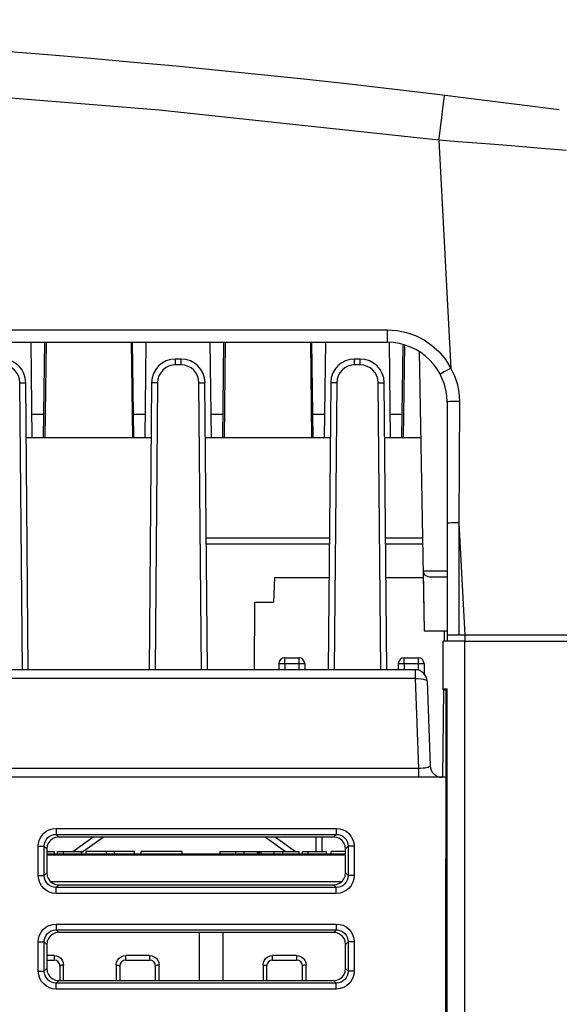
# Model space of a CAD drawing. Extents: x 0 to 420, y 0 to 297.
# Tile 11 of 67: x 96 to 108, y 88 to 108. Entities that reach past the tile are written whole.
import ezdxf

# ---------------------------------------------------------------- set-up
doc = ezdxf.new("R2010")
doc.units = 0
doc.header["$LTSCALE"] = 23.1
doc.layers.get('0').update_dxf_attribs({"linetype": 'CONTINUOUS'})
doc.layers.add('ALL_AXIS', color=7, linetype='CONTINUOUS')
doc.layers.add('ALL_FEATURES', color=7, linetype='CONTINUOUS')

msp = doc.modelspace()

# ---------------------------------------------------------------- linework, layer by layer
at = {"color": 7, "linetype": 'CONTINUOUS'}
for p, q in [((105.571, 95.224), (105.115, 95.224)), ((105.115, 94.206), (105.115, 95.224)), ((105.115, 94.224), (105.196, 94.224)), ((105.115, 94.206), (105.179, 94.206))]:
    msp.add_line(p, q, dxfattribs=at)
at = {"layer": 'ALL_AXIS', "color": 7, "linetype": 'CONTINUOUS'}
for p, q in [((105.571, 95.224), (108.946, 95.224)), ((96.821, 90.774), (103.072, 90.774)), ((96.821, 90.749), (103.072, 90.749))]:
    msp.add_line(p, q, dxfattribs=at)
at = {"layer": 'ALL_FEATURES', "color": 9, "linetype": 'CONTINUOUS'}
for p, q in [((105.027, 105.7), (105.051, 105.896)), ((105.027, 105.7), (105.277, 100.929)), ((53.946, 101.737), (103.946, 101.737)), ((103.946, 101.737), (103.946, 101.474)), ((99.512, 101), (99.512, 101.124)), ((99.631, 101), (99.512, 101)), ((99.631, 101), (99.631, 101.124)), ((103.262, 101), (103.262, 101.124)), ((103.381, 101), (103.262, 101)), ((103.381, 101), (103.381, 101.124)), ((96.308, 94.624), (96.255, 100.628)), ((99.137, 100.628), (99.085, 94.624)), ((100.058, 94.624), (100.005, 100.628)), ((102.887, 100.628), (102.835, 94.624)), ((103.808, 94.624), (103.755, 100.628)), ((105.457, 100.238), (105.446, 97.697)), ((96.758, 99.965), (96.51, 99.965)), ((98.883, 99.965), (98.635, 99.965)), ((100.508, 99.965), (100.26, 99.965)), ((102.633, 99.965), (102.385, 99.965)), ((104.258, 99.965), (104.01, 99.965)), ((105.446, 97.697), (105.446, 95.349)), ((105.446, 97.697), (105.569, 95.349)), ((102.733, 97.25), (100.16, 97.25)), ((104.684, 97.25), (103.91, 97.25)), ((105.196, 96.684), (104.707, 96.684)), ((105.571, 66.724), (105.571, 95.224)), ((105.576, 95.224), (105.576, 95.349)), ((101.8, 94.751), (101.8, 94.874)), ((102.092, 94.874), (102.092, 94.751)), ((104.3, 94.751), (104.3, 94.874)), ((104.592, 94.874), (104.592, 94.751)), ((101.8, 94.751), (101.798, 94.624)), ((101.8, 94.751), (102.092, 94.751)), ((102.092, 94.751), (102.095, 94.624)), ((104.3, 94.751), (104.298, 94.624)), ((104.3, 94.751), (104.592, 94.751)), ((104.53, 94.624), (104.53, 94.439)), ((104.592, 94.751), (104.595, 94.615)), ((104.53, 94.439), (81.195, 94.439)), ((104.53, 94.439), (104.596, 92.559)), ((104.596, 92.559), (53.297, 92.559)), ((104.596, 92.559), (104.596, 92.374)), ((97.015, 91.304), (102.878, 91.304)), ((97.015, 91.304), (97.015, 91.18)), ((102.878, 91.304), (102.878, 91.18)), ((97.015, 91.18), (102.878, 91.18)), ((97.015, 91.18), (97.07, 91.124)), ((97.364, 90.824), (97.784, 91.124)), ((101.608, 91.124), (102.028, 90.824)), ((102.585, 90.824), (102.58, 91.124)), ((102.878, 91.18), (102.823, 91.124)), ((96.641, 90.93), (96.766, 90.93)), ((96.641, 90.317), (96.641, 90.93)), ((96.766, 90.317), (96.766, 90.93)), ((96.766, 90.93), (96.821, 90.875)), ((103.127, 90.93), (103.072, 90.875)), ((103.252, 90.93), (103.127, 90.93)), ((103.127, 90.93), (103.127, 90.317)), ((103.252, 90.93), (103.252, 90.317)), ((102.091, 90.779), (102.098, 90.774)), ((96.641, 90.317), (96.766, 90.317)), ((96.766, 90.317), (96.82, 90.372)), ((103.127, 90.317), (103.072, 90.372)), ((103.252, 90.317), (103.127, 90.317)), ((96.897, 90.193), (102.996, 90.193)), ((97.015, 90.068), (97.069, 90.123)), ((102.878, 90.068), (97.015, 90.068)), ((97.015, 89.944), (97.015, 90.068)), ((102.878, 90.068), (102.824, 90.123)), ((102.878, 89.944), (102.878, 90.068)), ((102.878, 89.944), (97.015, 89.944)), ((97.015, 89.304), (102.878, 89.304)), ((97.015, 89.304), (97.015, 89.18)), ((102.878, 89.304), (102.878, 89.18)), ((97.015, 89.18), (102.878, 89.18)), ((97.015, 89.18), (97.069, 89.126)), ((102.878, 89.18), (102.824, 89.126)), ((96.641, 88.93), (96.766, 88.93)), ((96.641, 88.317), (96.641, 88.93)), ((96.766, 88.317), (96.766, 88.93)), ((96.766, 88.93), (96.819, 88.877)), ((103.127, 88.93), (103.074, 88.877)), ((103.252, 88.93), (103.127, 88.93)), ((103.127, 88.93), (103.127, 88.317)), ((103.252, 88.93), (103.252, 88.317)), ((96.972, 88.643), (96.819, 88.643)), ((96.971, 88.643), (96.971, 88.549)), ((98.972, 88.643), (98.471, 88.643)), ((98.471, 88.549), (98.471, 88.643)), ((98.971, 88.643), (98.971, 88.549)), ((102.047, 88.643), (101.546, 88.643)), ((101.546, 88.549), (101.546, 88.643)), ((102.046, 88.643), (102.046, 88.549)), ((97.171, 88.121), (97.171, 88.443)), ((98.271, 88.443), (98.271, 88.121)), ((99.171, 88.121), (99.171, 88.443)), ((101.346, 88.443), (101.346, 88.121)), ((102.246, 88.121), (102.246, 88.443)), ((96.641, 88.317), (96.766, 88.317)), ((96.766, 88.317), (96.819, 88.37)), ((103.127, 88.317), (103.074, 88.37)), ((103.252, 88.317), (103.127, 88.317)), ((97.015, 88.068), (97.068, 88.121)), ((102.878, 88.068), (97.015, 88.068)), ((97.015, 87.944), (97.015, 88.068)), ((102.878, 88.068), (102.825, 88.121)), ((102.878, 87.944), (102.878, 88.068)), ((102.878, 87.944), (97.015, 87.944))]:
    msp.add_line(p, q, dxfattribs=at)
at = {"layer": 'ALL_FEATURES', "color": 7, "linetype": 'CONTINUOUS'}
for p, q in [((53.946, 101.474), (103.946, 101.474)), ((96.516, 99.474), (96.491, 101.474)), ((96.752, 99.474), (96.776, 101.474)), ((96.804, 101.474), (96.781, 99.474)), ((98.588, 101.474), (98.612, 99.474)), ((98.641, 99.474), (98.616, 101.474)), ((98.877, 99.474), (98.901, 101.474)), ((100.266, 99.474), (100.241, 101.474)), ((100.502, 99.474), (100.526, 101.474)), ((100.554, 101.474), (100.531, 99.474)), ((102.338, 101.474), (102.362, 99.474)), ((102.391, 99.474), (102.366, 101.474)), ((102.651, 101.474), (102.627, 99.474)), ((104.016, 99.474), (103.991, 101.474)), ((104.252, 99.474), (104.276, 101.429)), ((104.304, 101.42), (104.281, 99.474)), ((104.614, 101.279), (104.716, 95.436)), ((99.631, 101.124), (99.512, 101.124)), ((103.381, 101.124), (103.262, 101.124)), ((96.433, 94.624), (96.38, 100.628)), ((99.012, 100.628), (98.96, 94.624)), ((100.183, 94.624), (100.13, 100.628)), ((102.762, 100.628), (102.71, 94.624)), ((103.933, 94.624), (103.88, 100.628)), ((105.196, 100.224), (105.196, 95.224)), ((99.002, 99.474), (96.391, 99.474)), ((102.752, 99.474), (100.141, 99.474)), ((104.646, 99.474), (103.891, 99.474)), ((102.734, 97.374), (100.159, 97.374)), ((104.682, 97.374), (103.909, 97.374)), ((104.726, 95.436), (104.707, 96.684)), ((101.584, 96.549), (101.562, 96.036)), ((102.727, 96.549), (101.584, 96.549)), ((104.697, 96.549), (103.916, 96.549)), ((105.196, 96.561), (104.832, 96.561)), ((101.164, 94.624), (101.171, 96.036)), ((101.171, 96.036), (101.562, 96.036)), ((104.716, 95.436), (105.196, 95.436)), ((105.144, 95.224), (105.146, 95.436)), ((108.94, 95.349), (105.196, 95.349)), ((101.8, 94.874), (102.092, 94.874)), ((104.3, 94.874), (104.592, 94.874)), ((104.53, 94.624), (81.195, 94.624)), ((101.675, 94.751), (101.673, 94.624)), ((102.217, 94.751), (102.22, 94.624)), ((104.175, 94.751), (104.173, 94.624)), ((104.717, 94.751), (104.721, 94.532)), ((104.78, 94.383), (104.842, 92.615)), ((105.109, 92.374), (105.131, 94.206)), ((105.17, 94.197), (105.16, 78.76)), ((105.179, 94.206), (105.17, 94.197)), ((105.196, 94.224), (105.179, 94.206)), ((105.196, 78.724), (105.196, 94.224)), ((105.169, 92.374), (52.724, 92.374)), ((102.455, 91.124), (97.067, 91.124)), ((102.823, 91.124), (97.07, 91.124)), ((97.546, 90.802), (97.996, 91.124)), ((101.396, 91.124), (101.816, 90.824)), ((102.46, 90.824), (102.455, 91.124)), ((96.821, 90.875), (96.82, 90.372)), ((103.072, 90.372), (103.072, 90.875)), ((96.821, 90.824), (96.976, 90.824)), ((103.072, 90.749), (96.821, 90.749)), ((96.976, 90.824), (96.976, 90.774)), ((97.046, 90.824), (97.546, 90.824)), ((97.046, 90.774), (97.046, 90.824)), ((97.166, 90.774), (97.166, 90.824)), ((97.546, 90.774), (97.546, 90.824)), ((98.656, 90.824), (97.646, 90.824)), ((97.646, 90.774), (97.646, 90.824)), ((98.066, 90.774), (98.066, 90.824)), ((98.236, 90.774), (98.236, 90.824)), ((98.656, 90.774), (98.656, 90.824)), ((99.656, 90.824), (98.796, 90.824)), ((98.796, 90.774), (98.796, 90.824)), ((99.656, 90.774), (99.656, 90.824)), ((100.441, 90.824), (102.091, 90.824)), ((100.441, 90.824), (100.441, 90.774)), ((100.771, 90.824), (100.771, 90.774)), ((100.941, 90.824), (100.941, 90.774)), ((101.221, 90.824), (101.221, 90.774)), ((101.241, 90.824), (101.241, 90.774)), ((101.261, 90.824), (101.261, 90.774)), ((101.301, 90.824), (101.301, 90.774)), ((101.571, 90.824), (101.571, 90.774)), ((101.751, 90.824), (101.751, 90.774)), ((102.091, 90.824), (102.091, 90.774)), ((102.171, 90.824), (102.671, 90.824)), ((102.171, 90.774), (102.171, 90.824)), ((102.291, 90.774), (102.291, 90.824)), ((102.671, 90.774), (102.671, 90.824)), ((103.072, 90.824), (102.771, 90.824)), ((102.771, 90.774), (102.771, 90.824)), ((97.069, 90.123), (102.824, 90.123)), ((102.824, 89.126), (97.069, 89.126)), ((100.009, 89.126), (100.009, 88.121)), ((100.509, 88.121), (100.509, 89.126)), ((96.819, 88.877), (96.819, 88.37)), ((103.074, 88.37), (103.074, 88.877)), ((96.819, 88.549), (96.971, 88.549)), ((97.096, 88.121), (97.096, 88.424)), ((98.346, 88.424), (98.346, 88.121)), ((98.471, 88.549), (98.971, 88.549)), ((99.096, 88.121), (99.096, 88.424)), ((101.421, 88.424), (101.421, 88.121)), ((101.546, 88.549), (102.046, 88.549)), ((102.171, 88.121), (102.171, 88.424)), ((97.068, 88.121), (102.825, 88.121))]:
    msp.add_line(p, q, dxfattribs=at)
at = {"layer": 'ALL_FEATURES', "color": 9, "linetype": 'CONTINUOUS'}
for points in [[(105.027, 105.7), (99.169, 106.33), (93.564, 106.782), (87.939, 107.089), (82.31, 107.25), (76.674, 107.264), (71.062, 107.133), (65.216, 106.84), (59.109, 106.365), (52.866, 105.7)], [(105.051, 105.896), (105.067, 106.025), (105.086, 106.174), (105.102, 106.308), (105.117, 106.423), (105.129, 106.516), (105.139, 106.584), (105.145, 106.626), (105.147, 106.64)], [(107.69, 105.484), (107.443, 105.507), (107.166, 105.532), (106.862, 105.558), (106.536, 105.586), (106.191, 105.613), (105.821, 105.642), (105.43, 105.671), (105.027, 105.7)], [(103.946, 101.737), (104.152, 101.723), (104.347, 101.682), (104.537, 101.616), (104.716, 101.524), (104.881, 101.41), (105.029, 101.275), (105.164, 101.114), (105.277, 100.929)], [(96.255, 100.628), (96.248, 100.701), (96.226, 100.77), (96.192, 100.834), (96.145, 100.89), (96.089, 100.937), (96.025, 100.971), (95.954, 100.993), (95.881, 101)], [(99.512, 101), (99.44, 100.993), (99.37, 100.972), (99.306, 100.938), (99.249, 100.892), (99.203, 100.837), (99.167, 100.772), (99.145, 100.702), (99.137, 100.628)], [(100.005, 100.628), (99.998, 100.701), (99.976, 100.77), (99.942, 100.834), (99.895, 100.89), (99.839, 100.937), (99.775, 100.971), (99.704, 100.993), (99.631, 101)], [(103.262, 101), (103.19, 100.993), (103.12, 100.972), (103.056, 100.938), (102.999, 100.892), (102.953, 100.837), (102.917, 100.772), (102.895, 100.702), (102.887, 100.628)], [(103.755, 100.628), (103.748, 100.701), (103.726, 100.77), (103.692, 100.834), (103.645, 100.89), (103.589, 100.937), (103.525, 100.971), (103.454, 100.993), (103.381, 101)], [(105.277, 100.929), (105.227, 100.903), (105.179, 100.877), (105.137, 100.854), (105.102, 100.833), (105.076, 100.817), (105.06, 100.806), (105.055, 100.801)], [(105.277, 100.929), (105.352, 100.774), (105.407, 100.613), (105.444, 100.434), (105.457, 100.238)], [(96.255, 100.628), (96.294, 100.629), (96.329, 100.629), (96.357, 100.629), (96.374, 100.629), (96.38, 100.628)], [(99.137, 100.628), (99.099, 100.629), (99.064, 100.629), (99.036, 100.629), (99.018, 100.629), (99.012, 100.628)], [(100.005, 100.628), (100.044, 100.629), (100.079, 100.629), (100.107, 100.629), (100.124, 100.629), (100.13, 100.628)], [(102.887, 100.628), (102.849, 100.629), (102.814, 100.629), (102.786, 100.629), (102.768, 100.629), (102.762, 100.628)], [(103.755, 100.628), (103.794, 100.629), (103.829, 100.629), (103.857, 100.629), (103.874, 100.629), (103.88, 100.628)], [(105.457, 100.238), (105.4, 100.237), (105.345, 100.236), (105.295, 100.235), (105.254, 100.233), (105.223, 100.23), (105.203, 100.227), (105.196, 100.224)], [(105.446, 97.697), (105.391, 97.697), (105.338, 97.696), (105.291, 97.694), (105.251, 97.692), (105.221, 97.69), (105.203, 97.687), (105.196, 97.684)], [(101.675, 94.751), (101.68, 94.752), (101.692, 94.752), (101.712, 94.752), (101.738, 94.752), (101.768, 94.752), (101.8, 94.751)], [(102.092, 94.751), (102.125, 94.752), (102.155, 94.752), (102.181, 94.752), (102.201, 94.752), (102.213, 94.752), (102.217, 94.751)], [(104.175, 94.751), (104.18, 94.752), (104.192, 94.752), (104.212, 94.752), (104.238, 94.752), (104.268, 94.752), (104.3, 94.751)], [(104.592, 94.751), (104.625, 94.752), (104.655, 94.752), (104.681, 94.752), (104.701, 94.752), (104.713, 94.752), (104.717, 94.751)], [(104.53, 94.439), (104.594, 94.439), (104.654, 94.434), (104.706, 94.426), (104.746, 94.414), (104.771, 94.399), (104.78, 94.383)], [(104.842, 92.615), (104.837, 92.603), (104.823, 92.591), (104.8, 92.58), (104.769, 92.572), (104.731, 92.565), (104.689, 92.561), (104.643, 92.559), (104.596, 92.559)], [(96.641, 90.93), (96.648, 91.003), (96.669, 91.072), (96.702, 91.135), (96.747, 91.191), (96.802, 91.237), (96.864, 91.272), (96.936, 91.296), (97.015, 91.304)], [(102.878, 91.304), (102.95, 91.297), (103.019, 91.277), (103.083, 91.243), (103.139, 91.198), (103.185, 91.144), (103.22, 91.081), (103.243, 91.009), (103.252, 90.93)], [(96.766, 90.93), (96.77, 90.979), (96.784, 91.025), (96.806, 91.067), (96.836, 91.105), (96.872, 91.135), (96.914, 91.159), (96.962, 91.174), (97.015, 91.18)], [(102.878, 91.18), (102.926, 91.175), (102.972, 91.161), (103.015, 91.139), (103.052, 91.109), (103.083, 91.073), (103.106, 91.031), (103.122, 90.983), (103.127, 90.93)], [(97.015, 89.944), (96.942, 89.951), (96.874, 89.971), (96.81, 90.005), (96.754, 90.049), (96.708, 90.104), (96.673, 90.167), (96.65, 90.239), (96.641, 90.317)], [(97.015, 90.068), (96.966, 90.073), (96.92, 90.086), (96.878, 90.108), (96.841, 90.138), (96.81, 90.175), (96.787, 90.217), (96.771, 90.265), (96.766, 90.317)], [(103.127, 90.317), (103.123, 90.269), (103.109, 90.223), (103.087, 90.18), (103.057, 90.143), (103.021, 90.112), (102.979, 90.089), (102.931, 90.074), (102.878, 90.068)], [(103.252, 90.317), (103.245, 90.245), (103.224, 90.176), (103.191, 90.113), (103.146, 90.057), (103.091, 90.01), (103.029, 89.975), (102.957, 89.952), (102.878, 89.944)], [(96.641, 88.93), (96.648, 89.003), (96.669, 89.072), (96.702, 89.135), (96.747, 89.191), (96.802, 89.237), (96.864, 89.272), (96.936, 89.296), (97.015, 89.304)], [(102.878, 89.304), (102.95, 89.297), (103.019, 89.277), (103.083, 89.243), (103.139, 89.198), (103.185, 89.144), (103.22, 89.081), (103.243, 89.009), (103.252, 88.93)], [(96.766, 88.93), (96.77, 88.979), (96.784, 89.025), (96.806, 89.067), (96.836, 89.105), (96.872, 89.135), (96.914, 89.159), (96.962, 89.174), (97.015, 89.18)], [(102.878, 89.18), (102.926, 89.175), (102.972, 89.161), (103.015, 89.139), (103.052, 89.109), (103.083, 89.073), (103.106, 89.031), (103.122, 88.983), (103.127, 88.93)], [(96.972, 88.643), (97.022, 88.637), (97.07, 88.617), (97.112, 88.586), (97.144, 88.545), (97.164, 88.496), (97.171, 88.443)], [(98.271, 88.443), (98.279, 88.496), (98.299, 88.545), (98.331, 88.586), (98.373, 88.617), (98.421, 88.637), (98.471, 88.643)], [(98.972, 88.643), (99.022, 88.637), (99.07, 88.617), (99.112, 88.586), (99.144, 88.545), (99.164, 88.496), (99.171, 88.443)], [(101.346, 88.443), (101.354, 88.496), (101.374, 88.545), (101.406, 88.586), (101.448, 88.617), (101.496, 88.637), (101.546, 88.643)], [(102.047, 88.643), (102.097, 88.637), (102.145, 88.617), (102.187, 88.586), (102.219, 88.545), (102.239, 88.496), (102.246, 88.443)], [(97.171, 88.443), (97.148, 88.442), (97.127, 88.44), (97.111, 88.435), (97.1, 88.43), (97.096, 88.424)], [(98.271, 88.443), (98.294, 88.442), (98.315, 88.44), (98.332, 88.435), (98.343, 88.43), (98.346, 88.424)], [(99.171, 88.443), (99.148, 88.442), (99.127, 88.44), (99.111, 88.435), (99.1, 88.43), (99.096, 88.424)], [(101.346, 88.443), (101.369, 88.442), (101.39, 88.44), (101.407, 88.435), (101.418, 88.43), (101.421, 88.424)], [(102.246, 88.443), (102.223, 88.442), (102.202, 88.44), (102.186, 88.435), (102.175, 88.43), (102.171, 88.424)], [(97.015, 87.944), (96.942, 87.951), (96.874, 87.971), (96.81, 88.005), (96.754, 88.049), (96.708, 88.104), (96.673, 88.167), (96.65, 88.239), (96.641, 88.317)], [(97.015, 88.068), (96.966, 88.073), (96.92, 88.086), (96.878, 88.108), (96.841, 88.138), (96.81, 88.175), (96.787, 88.217), (96.771, 88.265), (96.766, 88.317)], [(103.127, 88.317), (103.123, 88.269), (103.109, 88.223), (103.087, 88.18), (103.057, 88.143), (103.021, 88.112), (102.979, 88.089), (102.931, 88.074), (102.878, 88.068)], [(103.252, 88.317), (103.245, 88.245), (103.224, 88.176), (103.191, 88.113), (103.146, 88.057), (103.091, 88.01), (103.029, 87.975), (102.957, 87.952), (102.878, 87.944)]]:
    msp.add_lwpolyline(points, dxfattribs=at)
at = {"layer": 'ALL_FEATURES', "color": 7, "linetype": 'CONTINUOUS'}
for points in [[(104.832, 96.561), (104.8, 96.566), (104.77, 96.578), (104.744, 96.597), (104.724, 96.623), (104.711, 96.653), (104.707, 96.684)], [(97.07, 91.124), (97.005, 91.116), (96.945, 91.091), (96.894, 91.051), (96.854, 91), (96.829, 90.94), (96.821, 90.875)], [(103.072, 90.875), (103.063, 90.94), (103.039, 91), (102.999, 91.051), (102.948, 91.091), (102.887, 91.116), (102.823, 91.124)], [(96.82, 90.372), (96.829, 90.307), (96.854, 90.247), (96.893, 90.196), (96.945, 90.156), (97.005, 90.131), (97.069, 90.123)], [(102.824, 90.123), (102.888, 90.131), (102.948, 90.156), (103, 90.196), (103.039, 90.247), (103.064, 90.307), (103.072, 90.372)], [(97.069, 89.126), (97.004, 89.117), (96.944, 89.092), (96.892, 89.053), (96.853, 89.002), (96.828, 88.942), (96.819, 88.877)], [(103.074, 88.877), (103.065, 88.942), (103.04, 89.002), (103.001, 89.053), (102.949, 89.092), (102.889, 89.117), (102.824, 89.126)], [(96.819, 88.37), (96.827, 88.306), (96.852, 88.246), (96.892, 88.194), (96.943, 88.155), (97.003, 88.13), (97.068, 88.121)], [(102.825, 88.121), (102.89, 88.13), (102.95, 88.155), (103.001, 88.194), (103.041, 88.246), (103.065, 88.306), (103.074, 88.37)]]:
    msp.add_lwpolyline(points, dxfattribs=at)
for centre, radius, start, end in [((78.946, -109.276), 217.5, 82.44412, 97.55588), ((103.946, 100.224), 1.25, 0, 90), ((95.881, 100.624), 0.5, 0.5, 90), ((99.512, 100.624), 0.5, 90, 179.5), ((99.631, 100.624), 0.5, 0.5, 90), ((103.262, 100.624), 0.5, 90, 179.5), ((103.381, 100.624), 0.5, 0.5, 90), ((101.8, 94.749), 0.125, 90, 179), ((102.092, 94.749), 0.125, 1, 90), ((104.3, 94.749), 0.125, 90, 179), ((104.592, 94.749), 0.125, 1, 90), ((104.53, 94.374), 0.25, 2, 90), ((105.091, 92.624), 0.25, 182, 270.0007), ((96.971, 88.424), 0.125, 0, 90), ((98.471, 88.424), 0.125, 90, 180), ((98.971, 88.424), 0.125, 0, 90), ((101.546, 88.424), 0.125, 90, 180), ((102.046, 88.424), 0.125, 0, 90)]:
    msp.add_arc(centre, radius, start, end, dxfattribs=at)

doc.saveas('drawing.dxf')
